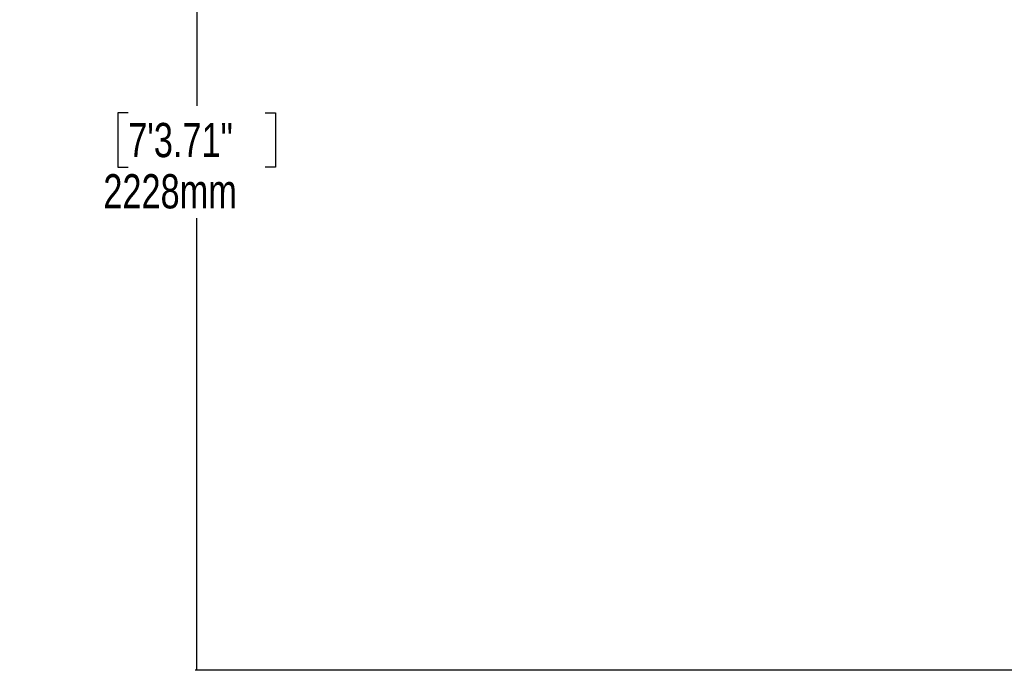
# Model space of a CAD drawing. Header units: millimetres. Extents: x 10 to 13239, y 20 to 10604.
# Tile 87 of 139: x 7292 to 9449, y 860 to 2286. Entities that reach past the tile are written whole.
import ezdxf

# ---------------------------------------------------------------- set-up
doc = ezdxf.new("R2010")
doc.units = ezdxf.units.MM
doc.layers.add('COMPONENT_GEOMETRY', color=7, linetype='Continuous')
doc.styles.add('SLDTEXTSTYLE0', font='TXT', dxfattribs={"width": 0.75})
doc.dimstyles.new('SLDDIMSTYLE0', dxfattribs={"dimtxt": 75, "dimasz": 3.302, "dimexe": 0, "dimexo": 0.0625, "dimgap": 18.75, "dimtad": 0, "dimtih": 1, "dimtoh": 1, "dimdec": 0, "dimrnd": 1e-09, "dimzin": 12, "dimdsep": 46, "dimtxsty": 'SLDTEXTSTYLE0', "dimsah": 1, "dimcen": 0.09, "dimadec": 0, "dimazin": 3, "dimtfac": 1, "dimtdec": 0, "dimtofl": 0, "dimtmove": 0, "dimatfit": 3, "dimfxl": 1, "dimfrac": 2, "dimtolj": 1, "dimtzin": 12, "dimarcsym": 0})

# ---------------------------------------------------------------- blocks, each defined once
blk = doc.blocks.new('_D_8')
at = {"layer": 'COMPONENT_GEOMETRY', "color": 7}
for p, q in [((7293.4, 3087.8), (7683.1, 3087.8)), ((7679.9, 3087.8), (7679.9, 2097.2)), ((7529.8, 2081.9), (7507, 2081.9)), ((7507, 2081.9), (7507, 1962.9)), ((7829.9, 2081.9), (7852.8, 2081.9)), ((7852.8, 2081.9), (7852.8, 1962.9)), ((7507, 1962.9), (7529.8, 1962.9)), ((7852.8, 1962.9), (7829.9, 1962.9)), ((7679.9, 860.1), (7679.9, 1850.7)), ((10160.7, 860.1), (7676.7, 860.1))]:
    blk.add_line(p, q, dxfattribs=at)
for points in [[(7679.9, 3087.8), (7679.4, 3084.5), (7680.4, 3084.5)], [(7679.9, 860.1), (7680.4, 863.4), (7679.4, 863.4)]]:
    blk.add_solid(points, dxfattribs=at)
at = {"layer": 'COMPONENT_GEOMETRY', "color": 7, "char_height": 75, "attachment_point": 1, "style": 'SLDTEXTSTYLE0'}
for s, insert in [('7\'3.71"', (7529.8, 2059.6)), ('2228mm', (7475.3, 1947.3))]:
    blk.add_mtext(s, dxfattribs=dict(at, insert=insert))

msp = doc.modelspace()

# ---------------------------------------------------------------- dimensions: what is measured, and where the dimension line sits
at = {"layer": 'COMPONENT_GEOMETRY', "color": 7}
dim = msp.add_linear_dim(base=(7679.88, 860.07), p1=(7292.11, 3087.78), p2=(10161.94, 860.07), angle=90, dimstyle='SLDDIMSTYLE0', dxfattribs=at)
dim.commit()
dim.dimension.update_dxf_attribs({"geometry": '_D_8', "text_midpoint": (7679.88, 1973.93), "dimtype": 160})

doc.saveas('drawing.dxf')
